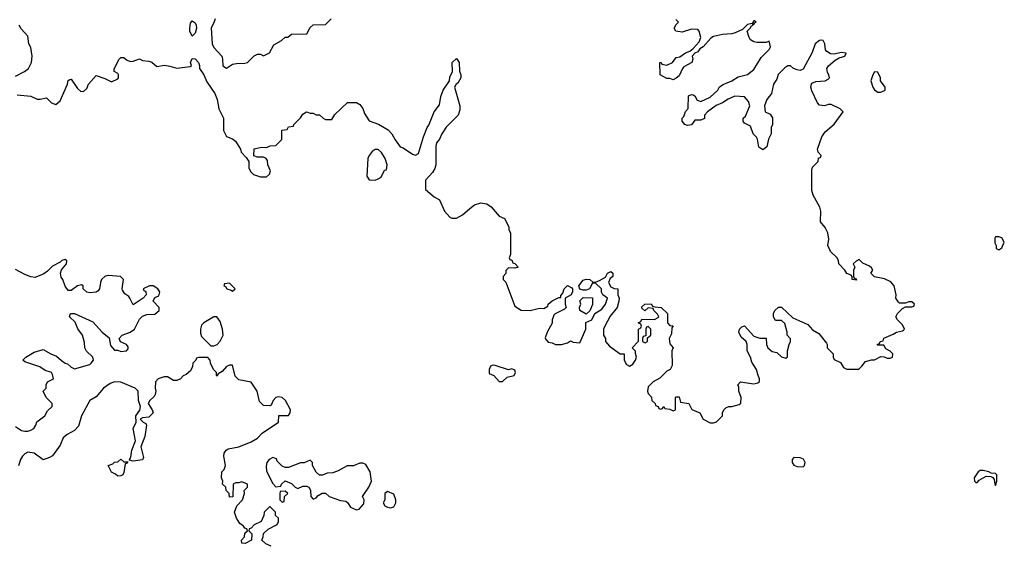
# Model space of a CAD drawing. Header units: inches. Extents: x 2789275 to 2951659, y 860290 to 1033804.
# Tile 157 of 256: x 2847098 to 2853446, y 1005496 to 1008885. Entities that reach past the tile are written whole.
import ezdxf

# ---------------------------------------------------------------- set-up
doc = ezdxf.new("R2010")
doc.units = ezdxf.units.IN
doc.header["$MEASUREMENT"] = 0
doc.layers.add('C8040', color=7, linetype='Continuous')
doc.layers.add('C8050', color=7, linetype='Continuous')

msp = doc.modelspace()

# ---------------------------------------------------------------- linework, layer by layer
at = {"layer": 'C8040', "color": 2, "elevation": 2}
for points in [[(2848210, 1008778), (2848195.3, 1008810), (2848194, 1008830), (2848198, 1008862), (2848210, 1008878), (2848230, 1008864.7), (2848236.3, 1008850), (2848237.3, 1008830), (2848230, 1008798)], [(2849390, 1008048.7), (2849370, 1008035.3), (2849351, 1008010), (2849342.8, 1007990), (2849336.9, 1007876.9), (2849350, 1007852), (2849390, 1007851.3), (2849410, 1007858), (2849428, 1007870), (2849450, 1007914), (2849462, 1007918), (2849468, 1007950), (2849454, 1007990), (2849430, 1008028), (2849410, 1008048)], [(2848450, 1007186), (2848418, 1007182), (2848414, 1007170), (2848424.7, 1007164.7), (2848434, 1007150), (2848462, 1007142), (2848470, 1007134), (2848486, 1007150)], [(2848350, 1006969.2), (2848284.7, 1006930), (2848270, 1006915.3), (2848262.8, 1006890), (2848263.5, 1006863.5), (2848270, 1006842), (2848330, 1006782), (2848350, 1006782), (2848370, 1006791.3), (2848390, 1006811.3), (2848409.2, 1006850), (2848406, 1006890), (2848390, 1006938), (2848369.1, 1006969.1)], [(2847770, 1006034), (2847794, 1006034), (2847790, 1006026), (2847778, 1006022), (2847770, 1005966), (2847762, 1005950), (2847750, 1005944), (2847730, 1005942), (2847715.3, 1005955.3), (2847690, 1005968), (2847668.7, 1006010), (2847698, 1006022), (2847710, 1006032), (2847730, 1006034), (2847750, 1006051.3)], [(2848730, 1006062), (2848706, 1006050), (2848691.3, 1006030), (2848687.1, 1006007.1), (2848690, 1005974), (2848730, 1005894), (2848750, 1005874), (2848782, 1005878), (2848786, 1005890), (2848810, 1005912), (2848850, 1005894), (2848874, 1005870), (2848890, 1005862), (2848923.1, 1005876.9), (2848950, 1005878), (2848962, 1005870), (2848971.6, 1005851.6), (2848974, 1005810), (2848990, 1005794), (2849010, 1005802), (2849022, 1005818), (2849048.4, 1005831.6), (2849070, 1005832), (2849094, 1005810), (2849165.4, 1005785.4), (2849199.6, 1005779.6), (2849212, 1005772), (2849230, 1005742), (2849270, 1005724.7), (2849286, 1005730), (2849316.4, 1005763.6), (2849318, 1005790), (2849308, 1005810), (2849349, 1005870), (2849366, 1005910), (2849358, 1005970), (2849330, 1006018), (2849310, 1006026), (2849290, 1006026), (2849250, 1006008), (2849210, 1006008), (2849150, 1005975.3), (2849116.9, 1005963.1), (2849079.6, 1005960.4), (2849050, 1005948), (2849030, 1005948), (2849008.4, 1005968.4), (2848986, 1006010), (2848986, 1006030), (2848970, 1006046), (2848931.6, 1006028.4), (2848907.3, 1006027.3), (2848830, 1005998), (2848810, 1005998), (2848790, 1006006), (2848758, 1006038), (2848752.9, 1006052.9)], [(2848810, 1005846), (2848778, 1005842), (2848774, 1005830), (2848774, 1005790), (2848790, 1005774), (2848802, 1005778), (2848806, 1005810), (2848826, 1005830)], [(2849470, 1005842), (2849452, 1005830), (2849452, 1005790), (2849442, 1005770), (2849452, 1005750), (2849470, 1005741), (2849490, 1005738), (2849510, 1005744.7), (2849522, 1005770), (2849522, 1005790), (2849510, 1005826)]]:
    msp.add_lwpolyline(points, close=True, dxfattribs=at)
at = {"layer": 'C8040', "color": 2}
for points, elevation in [([(2848358, 1008890), (2848352, 1008872), (2848331.3, 1008830), (2848338.8, 1008730), (2848350, 1008706), (2848401, 1008650), (2848406, 1008630), (2848406.8, 1008586.8), (2848430, 1008572), (2848470, 1008598), (2848496.4, 1008603.6), (2848550, 1008604.7), (2848566, 1008610), (2848610, 1008652), (2848630, 1008662), (2848650, 1008662), (2848670, 1008652), (2848708.4, 1008671.6), (2848736.4, 1008723.6), (2848786, 1008750), (2848808.4, 1008771.6), (2848827.3, 1008772.7), (2848850, 1008792), (2848950, 1008794), (2848970, 1008834), (2848990, 1008852), (2849070, 1008854), (2849106, 1008890)], 6), ([(2847070, 1008521), (2847128.7, 1008550), (2847154, 1008570), (2847174, 1008610), (2847177.2, 1008650), (2847170, 1008706), (2847157.2, 1008730), (2847150, 1008778), (2847107, 1008827), (2847094, 1008850)], 6), ([(2847081.4, 1008401.4), (2847170, 1008392), (2847210, 1008372), (2847230, 1008372), (2847270, 1008382), (2847302, 1008350), (2847330, 1008338), (2847358, 1008362), (2847405.2, 1008470), (2847410, 1008494), (2847420.4, 1008499.6), (2847430, 1008502), (2847470, 1008441), (2847490, 1008424.7), (2847510, 1008422), (2847530, 1008442), (2847542, 1008470), (2847590, 1008524.7), (2847646, 1008506), (2847690, 1008484.7), (2847730, 1008504.7), (2847735.3, 1008510), (2847735.3, 1008530), (2847730, 1008538), (2847706, 1008550), (2847707.3, 1008567.3), (2847738, 1008630), (2847750, 1008642), (2847770, 1008642), (2847786.4, 1008626.4), (2847810, 1008616), (2847830, 1008618), (2847870, 1008632), (2847890, 1008622), (2847930, 1008618), (2847950, 1008611.3), (2847982.8, 1008582.8), (2848030.8, 1008590.8), (2848066, 1008586), (2848110, 1008572), (2848196.4, 1008583.6), (2848206, 1008590), (2848198, 1008610), (2848210, 1008634), (2848228, 1008632), (2848251, 1008610), (2848258, 1008590), (2848258, 1008570), (2848284, 1008530), (2848304.4, 1008484.4), (2848354.8, 1008410), (2848371, 1008370), (2848381, 1008310), (2848411, 1008250), (2848411, 1008170), (2848430, 1008131.3), (2848470, 1008116), (2848490, 1008102), (2848522, 1008050), (2848524.7, 1008030), (2848556.9, 1007996.9), (2848574, 1007970), (2848574, 1007930), (2848585.4, 1007905.4), (2848606, 1007886), (2848650, 1007871.3), (2848688.4, 1007871.6), (2848708, 1007890), (2848715.3, 1007910), (2848698, 1007950), (2848696.4, 1007976.4), (2848686, 1007990), (2848670, 1007998), (2848630, 1007998), (2848607.3, 1008007.3), (2848610, 1008052), (2848656.4, 1008063.6), (2848690, 1008062), (2848712.7, 1008072.7), (2848750, 1008074), (2848787.3, 1008112.7), (2848787.3, 1008172.7), (2848822, 1008178), (2848830, 1008194), (2848862, 1008198), (2848866, 1008210), (2848908.4, 1008251.6), (2848923.1, 1008276.9), (2848946, 1008290), (2848970, 1008282), (2848990, 1008282), (2849010, 1008272), (2849030, 1008272), (2849054, 1008250), (2849070, 1008242), (2849110, 1008242), (2849130, 1008274), (2849211.6, 1008351.6), (2849270, 1008351.3), (2849290, 1008338), (2849310, 1008312), (2849319.8, 1008279.8), (2849350, 1008232), (2849410.7, 1008210.7), (2849474.4, 1008174.4), (2849498, 1008150), (2849518, 1008110), (2849550, 1008064.7), (2849570, 1008058), (2849630, 1008018), (2849650, 1008012), (2849670, 1008022), (2849701.2, 1008130), (2849725.2, 1008190), (2849735.1, 1008204.9), (2849769, 1008290), (2849804.7, 1008335.3), (2849814, 1008390), (2849829, 1008430), (2849868.7, 1008490), (2849870, 1008514), (2849888, 1008550), (2849886, 1008610), (2849914, 1008634), (2849932, 1008610), (2849932.7, 1008552.7), (2849942, 1008530), (2849942, 1008510), (2849923.6, 1008476.4), (2849911.6, 1008468.4), (2849902, 1008450), (2849936, 1008330), (2849935.3, 1008304.7), (2849924.7, 1008270), (2849847.3, 1008192.7), (2849818.8, 1008150), (2849804.5, 1008115.5), (2849784.7, 1008090), (2849781, 1008070), (2849781, 1007950), (2849774.8, 1007925.2), (2849759.8, 1007900.2), (2849714, 1007850), (2849714, 1007790), (2849770, 1007742), (2849803.6, 1007723.6), (2849836, 1007650), (2849870, 1007611.3), (2849884.5, 1007604.5), (2849914.8, 1007605.2), (2849952.5, 1007627.5), (2850000, 1007666.8)], 2), ([(2847070, 1006261), (2847110, 1006236), (2847130, 1006231), (2847150, 1006231), (2847170, 1006238.8), (2847188.7, 1006250), (2847202, 1006270), (2847208.9, 1006291.1), (2847259, 1006330), (2847278, 1006362), (2847306, 1006390), (2847306, 1006410), (2847268, 1006450), (2847248.7, 1006490), (2847268, 1006510), (2847268, 1006530), (2847278, 1006550), (2847315.3, 1006570), (2847310, 1006598), (2847302, 1006610), (2847262.5, 1006622.5), (2847226.8, 1006646.8), (2847130, 1006678), (2847118, 1006690), (2847138, 1006710), (2847190, 1006741), (2847250, 1006758), (2847298, 1006730), (2847334.9, 1006714.9), (2847366.9, 1006686.9), (2847390, 1006670.7), (2847405.8, 1006665.8), (2847430, 1006644), (2847450, 1006634), (2847550, 1006662.8), (2847559, 1006670), (2847572.7, 1006690), (2847568.9, 1006708.9), (2847528.4, 1006748.4), (2847518, 1006770), (2847515.3, 1006804.7), (2847502, 1006850), (2847472.5, 1006892.5), (2847455.1, 1006935.1), (2847418, 1006970), (2847426, 1006990), (2847450, 1006991), (2847570, 1006936), (2847630, 1006871), (2847674.8, 1006834.8), (2847683.6, 1006783.6), (2847710, 1006754), (2847730, 1006754), (2847750, 1006744.7), (2847786, 1006750), (2847796.4, 1006763.6), (2847796.4, 1006776.4), (2847786, 1006790), (2847748.7, 1006808.7), (2847738, 1006830), (2847758, 1006850), (2847808.9, 1006871.1), (2847838, 1006890), (2847870, 1006954), (2847890, 1006974), (2847916.4, 1006983.6), (2847970, 1006986), (2847998, 1007010), (2847998, 1007030), (2847958, 1007070), (2847970, 1007094), (2847995.3, 1007104.7), (2848002, 1007130), (2847988, 1007150), (2847958, 1007170), (2847934, 1007170), (2847894, 1007150), (2847898, 1007138), (2847911.6, 1007131.6), (2847914, 1007110), (2847894, 1007090), (2847830, 1007046), (2847808, 1007090), (2847800.4, 1007100.4), (2847776.4, 1007116.4), (2847761.2, 1007141.2), (2847759, 1007150), (2847768, 1007210), (2847748.7, 1007228.7), (2847670, 1007236), (2847647.9, 1007232.1), (2847626, 1007210), (2847618, 1007190), (2847612, 1007150), (2847603.6, 1007136.4), (2847591, 1007129), (2847550, 1007124), (2847530, 1007128.7), (2847508, 1007150), (2847506, 1007170), (2847495.3, 1007175.3), (2847470, 1007168), (2847430, 1007138), (2847410, 1007138), (2847390, 1007166), (2847375.3, 1007210), (2847365.2, 1007225.2), (2847361.2, 1007250), (2847366.8, 1007273.2), (2847399, 1007310), (2847402, 1007330), (2847390, 1007339), (2847370, 1007332.3), (2847358.4, 1007321.6), (2847310, 1007296.2), (2847276.9, 1007263.1), (2847253, 1007247), (2847196.7, 1007223.3), (2847170, 1007227), (2847130, 1007242.4), (2847070, 1007274.5)], 2), ([(2848718, 1005490), (2848684.7, 1005504.7), (2848658, 1005530), (2848668, 1005550), (2848668.9, 1005571.1), (2848700.2, 1005599.8), (2848758, 1005630), (2848766, 1005650), (2848766, 1005670), (2848747.3, 1005687.3), (2848746, 1005710), (2848710, 1005746), (2848674, 1005710), (2848671.6, 1005688.4), (2848654, 1005650), (2848610, 1005628), (2848590, 1005606), (2848578, 1005602), (2848574, 1005590), (2848594, 1005570), (2848592, 1005530), (2848551.6, 1005508.4), (2848529.1, 1005509.1), (2848528.7, 1005530), (2848548, 1005550), (2848550, 1005574), (2848566, 1005590), (2848562, 1005602), (2848550, 1005606), (2848540.4, 1005620.4), (2848516.4, 1005636.4), (2848495.3, 1005670), (2848482, 1005710), (2848498, 1005750), (2848535.3, 1005790), (2848548, 1005830), (2848546, 1005850), (2848566, 1005870), (2848566, 1005890), (2848530, 1005906), (2848510, 1005898), (2848490, 1005898), (2848474, 1005890), (2848471.6, 1005808.4), (2848450, 1005806), (2848448, 1005830), (2848428, 1005850), (2848426, 1005870), (2848406, 1005890), (2848408, 1005910), (2848398, 1005930), (2848402, 1005970), (2848416, 1005984), (2848424, 1006010), (2848414, 1006070), (2848415.3, 1006090), (2848428, 1006110), (2848442.5, 1006117.5), (2848510, 1006130.8), (2848590, 1006164), (2848630, 1006186.8), (2848660.9, 1006219.1), (2848766, 1006290), (2848768, 1006332), (2848830, 1006332), (2848842, 1006350), (2848844, 1006370), (2848812.3, 1006430), (2848790, 1006449.3), (2848766, 1006454), (2848750, 1006449), (2848731, 1006430), (2848719.8, 1006400.2), (2848710, 1006395.3), (2848670, 1006398), (2848644, 1006424), (2848628.7, 1006490), (2848590, 1006548), (2848510, 1006564), (2848486, 1006586), (2848470, 1006658), (2848450, 1006658), (2848430, 1006648), (2848403.6, 1006616.4), (2848378, 1006602), (2848370, 1006586), (2848366, 1006590), (2848366, 1006610), (2848348, 1006630), (2848328, 1006670), (2848326, 1006690), (2848310, 1006706), (2848252.7, 1006707.3), (2848238, 1006702), (2848234, 1006690), (2848214, 1006670), (2848211.6, 1006648.4), (2848198, 1006622), (2848170, 1006598), (2848151.6, 1006588.4), (2848134, 1006570), (2848110, 1006558), (2848090, 1006558), (2848050, 1006581.2), (2848030, 1006582.7), (2847991.3, 1006570), (2847974, 1006550), (2847970.7, 1006510), (2847974.8, 1006490), (2847970.8, 1006469.2), (2847964, 1006456), (2847936, 1006430), (2847926, 1006410), (2847952, 1006370), (2847958, 1006350), (2847930, 1006322), (2847890, 1006318), (2847874, 1006310), (2847894, 1006290), (2847910, 1006282), (2847916, 1006270), (2847903.5, 1006196.5), (2847878, 1006130), (2847896.9, 1006063.1), (2847890, 1006048), (2847830, 1006038), (2847806, 1006046), (2847806, 1006050), (2847815.3, 1006064.7), (2847821.2, 1006110), (2847844, 1006170), (2847829.3, 1006250), (2847848.7, 1006290), (2847846, 1006330), (2847872.9, 1006367.1), (2847877.2, 1006390), (2847864, 1006430), (2847861.2, 1006490), (2847842, 1006510), (2847750, 1006548), (2847710, 1006549.7), (2847681.2, 1006538.8), (2847639.1, 1006510), (2847590, 1006452.3), (2847550, 1006429.2), (2847496.3, 1006330), (2847476.1, 1006263.9), (2847450, 1006235.6), (2847402.8, 1006210), (2847378.8, 1006190), (2847358.8, 1006141.2), (2847310, 1006073.2), (2847290, 1006061.2), (2847250, 1006048), (2847190, 1006089.5), (2847150, 1006097), (2847130, 1006086), (2847116.3, 1006070), (2847103, 1006050), (2847090.5, 1006009.5)], 2)]:
    msp.add_lwpolyline(points, dxfattribs=dict(at, elevation=elevation))
at = {"layer": 'C8050', "color": 2, "elevation": 2}
msp.add_lwpolyline([(2850000, 1007666.8), (2850029.1, 1007690.9), (2850070, 1007704.7), (2850110, 1007698), (2850138, 1007678), (2850190, 1007618), (2850223.6, 1007603.6), (2850252, 1007550), (2850252, 1007530), (2850262, 1007510), (2850262, 1007370), (2850254, 1007350), (2850258, 1007338), (2850270, 1007334), (2850278, 1007318), (2850290, 1007314), (2850311.3, 1007290), (2850290, 1007282), (2850250, 1007286), (2850232.7, 1007267.3), (2850231.6, 1007248.4), (2850214, 1007230), (2850214, 1007210), (2850231.6, 1007191.6), (2850290, 1007038), (2850330, 1007012), (2850390, 1007011), (2850450, 1007024.7), (2850476.4, 1007023.6), (2850502, 1007038), (2850506, 1007050), (2850530, 1007072), (2850574, 1007094), (2850586, 1007094), (2850586, 1007106), (2850599, 1007121), (2850609, 1007150), (2850629.4, 1007170.6), (2850656.9, 1007156.9), (2850662, 1007150), (2850662, 1007130), (2850654, 1007110), (2850614, 1007090), (2850614, 1007050), (2850622, 1007030), (2850610, 1007018), (2850551.1, 1006988.9), (2850541, 1006979), (2850531.3, 1006950), (2850531.1, 1006928.9), (2850498, 1006870), (2850486.4, 1006833.6), (2850490, 1006822), (2850506, 1006806), (2850530, 1006802), (2850551.6, 1006791.6), (2850590, 1006791.3), (2850630, 1006802), (2850650, 1006814), (2850665.4, 1006805.4), (2850710, 1006802), (2850748, 1006890), (2850748.4, 1006931.6), (2850786, 1006950), (2850806, 1006990), (2850850, 1007018), (2850874, 1007050), (2850888, 1007090), (2850858, 1007110), (2850848.7, 1007128.7), (2850848, 1007150), (2850810, 1007186), (2850790, 1007186), (2850771.3, 1007148.7), (2850750, 1007142), (2850730, 1007142), (2850708.4, 1007148.4), (2850702, 1007170), (2850730, 1007204.7), (2850750, 1007211.3), (2850774, 1007210), (2850792.7, 1007192.7), (2850810, 1007192), (2850836.4, 1007203.6), (2850875.3, 1007224.7), (2850888, 1007250), (2850910, 1007262), (2850922, 1007250), (2850922, 1007230), (2850904.7, 1007215.3), (2850894, 1007190), (2850910, 1007162), (2850930, 1007152), (2850954, 1007150), (2850954, 1007110), (2850962, 1007090), (2850961, 1007070), (2850950.7, 1007029.3), (2850905.5, 1006974.5), (2850870, 1006908), (2850862.8, 1006890), (2850862, 1006850), (2850874, 1006830), (2850874, 1006810), (2850899.6, 1006779.6), (2850970, 1006731.3), (2850994, 1006730), (2850994, 1006690), (2851010, 1006662), (2851030, 1006652), (2851050, 1006664.7), (2851068, 1006690), (2851075.3, 1006710), (2851067.3, 1006732.7), (2851067.3, 1006747.3), (2851046, 1006770), (2851087.3, 1006812.7), (2851088, 1006890), (2851102, 1006898), (2851106, 1006910), (2851102, 1006922), (2851086, 1006930), (2851102, 1006938), (2851110, 1006954), (2851190, 1006952), (2851215.3, 1006964.7), (2851218, 1006970), (2851210, 1006986), (2851186, 1007010), (2851182, 1007022), (2851150, 1007028), (2851128, 1007008), (2851110, 1007026), (2851110, 1007034), (2851128.4, 1007051.6), (2851170, 1007054), (2851178, 1007038), (2851192.7, 1007032.7), (2851234, 1007030), (2851274, 1006990), (2851274, 1006930), (2851290, 1006914), (2851312, 1006912), (2851302, 1006898), (2851299.6, 1006860.4), (2851284.7, 1006830), (2851290, 1006794), (2851312, 1006770), (2851302, 1006750), (2851303.6, 1006656.4), (2851291.1, 1006628.9), (2851270, 1006618), (2851225.4, 1006574.6), (2851182, 1006550), (2851150, 1006518), (2851144.7, 1006490), (2851150, 1006474), (2851171.6, 1006451.6), (2851174, 1006430), (2851194, 1006410), (2851198, 1006398), (2851214, 1006390), (2851218, 1006378), (2851230, 1006374), (2851242, 1006378), (2851250, 1006392), (2851258, 1006378), (2851290, 1006374), (2851310, 1006362), (2851326, 1006370), (2851326, 1006450), (2851330, 1006454), (2851350, 1006454), (2851358, 1006418), (2851410.9, 1006410.9), (2851431.3, 1006371.3), (2851482, 1006350), (2851504.7, 1006310), (2851550, 1006286), (2851570, 1006284.7), (2851590, 1006291.3), (2851628, 1006330), (2851628, 1006350), (2851638, 1006370), (2851650, 1006382), (2851668.9, 1006391.1), (2851688.4, 1006391.6), (2851736.4, 1006403.6), (2851748, 1006412), (2851748.7, 1006450), (2851735.3, 1006490), (2851735.3, 1006515.3), (2851728, 1006530), (2851746, 1006550), (2851830, 1006538), (2851856.4, 1006543.6), (2851867.3, 1006552.7), (2851868, 1006570), (2851858, 1006590), (2851849, 1006630), (2851817.2, 1006677.2), (2851809, 1006710), (2851788.7, 1006750), (2851788.7, 1006790), (2851782, 1006810), (2851750, 1006838), (2851735.3, 1006870), (2851738, 1006890), (2851754.6, 1006905.4), (2851771.1, 1006911.1), (2851830, 1006844.7), (2851870, 1006832), (2851910, 1006832), (2851912, 1006790), (2851922, 1006770), (2851950, 1006744.7), (2851979.6, 1006739.6), (2852010, 1006711.3), (2852038, 1006702), (2852048, 1006712), (2852048, 1006750), (2852058, 1006790), (2852068, 1006810), (2852067.3, 1006827.3), (2852046, 1006850), (2852046, 1006870), (2852030, 1006926), (2852010, 1006946), (2851970, 1006946), (2851958, 1006970), (2851958, 1006990), (2851966, 1007010), (2851990, 1007032), (2852010, 1007032), (2852082, 1006962), (2852179.8, 1006919.8), (2852210, 1006884.7), (2852250, 1006862), (2852299.8, 1006799.8), (2852304.7, 1006790), (2852304.7, 1006770), (2852310, 1006762), (2852342, 1006730), (2852342, 1006710), (2852350, 1006694), (2852390, 1006674), (2852410, 1006642), (2852430, 1006632), (2852507.3, 1006632.7), (2852528.4, 1006651.6), (2852550, 1006682), (2852590, 1006692), (2852610, 1006692), (2852650, 1006714), (2852671.6, 1006711.6), (2852690, 1006702), (2852710, 1006702), (2852726, 1006710), (2852728, 1006730), (2852710, 1006748), (2852682, 1006762), (2852670, 1006786), (2852630, 1006786), (2852626, 1006790), (2852642, 1006798), (2852646, 1006810), (2852666, 1006814), (2852670, 1006832), (2852730, 1006858), (2852750, 1006871.3), (2852790, 1006878), (2852796.5, 1006883.5), (2852802, 1006890), (2852790, 1006918), (2852758, 1006950), (2852746, 1006970), (2852758, 1006990), (2852790, 1007022), (2852810, 1007034), (2852850, 1007034), (2852862, 1007038), (2852866, 1007050), (2852850, 1007066), (2852830, 1007066), (2852810, 1007058), (2852770, 1007058), (2852763.1, 1007063.1), (2852746, 1007090), (2852748, 1007110), (2852735.3, 1007170), (2852715.3, 1007195.3), (2852674.6, 1007214.6), (2852608, 1007228), (2852586, 1007250), (2852598, 1007270), (2852590, 1007286), (2852576.4, 1007296.4), (2852534.6, 1007314.6), (2852510, 1007338), (2852490, 1007328), (2852472, 1007310), (2852482, 1007290), (2852474, 1007270), (2852474, 1007230), (2852478, 1007218), (2852490, 1007214), (2852494, 1007206), (2852466, 1007210), (2852466, 1007230), (2852458, 1007238), (2852430, 1007248), (2852418, 1007270), (2852379, 1007310), (2852377.2, 1007330), (2852368.7, 1007350), (2852326, 1007390), (2852320.4, 1007400.4), (2852308, 1007430), (2852315.3, 1007470), (2852308, 1007510), (2852290, 1007546), (2852261.2, 1007581.2), (2852262, 1007650), (2852256.4, 1007676.4), (2852213.6, 1007753.6), (2852204.7, 1007784.7), (2852204.7, 1007915.3), (2852210, 1007934), (2852246, 1007970), (2852248.4, 1007991.6), (2852262, 1007998), (2852266, 1008010), (2852246, 1008030), (2852242, 1008050), (2852268.7, 1008130), (2852290, 1008162), (2852349.1, 1008210.9), (2852408, 1008290), (2852388, 1008310), (2852330, 1008339), (2852310, 1008337.2), (2852288.9, 1008328.9), (2852254, 1008334), (2852242, 1008350), (2852205.6, 1008425.6), (2852199, 1008450), (2852202, 1008470), (2852204.7, 1008475.3), (2852230, 1008486), (2852290, 1008491.3), (2852310, 1008502), (2852318, 1008510), (2852314, 1008530), (2852305.2, 1008545.2), (2852302, 1008570), (2852312.7, 1008587.3), (2852355.5, 1008624.5), (2852381.2, 1008638.8), (2852418, 1008650), (2852426, 1008670), (2852393.6, 1008673.6), (2852350, 1008662), (2852325.6, 1008665.6), (2852300.9, 1008680.9), (2852294, 1008690), (2852288, 1008730), (2852278, 1008750), (2852270, 1008754), (2852254, 1008750), (2852226, 1008730), (2852206.4, 1008673.6), (2852150, 1008566), (2852130, 1008558), (2852110, 1008562), (2852086, 1008570), (2852067.3, 1008587.3), (2852050, 1008588), (2852030, 1008575.3), (2851988.1, 1008531.9), (2851978.8, 1008501.2), (2851958, 1008470), (2851946, 1008410), (2851914.8, 1008370), (2851900.7, 1008330), (2851904.7, 1008290), (2851936, 1008276), (2851951.6, 1008251.6), (2851951.3, 1008210), (2851942, 1008190), (2851942, 1008150), (2851925.4, 1008114.6), (2851914.8, 1008065.2), (2851890, 1008046), (2851864, 1008064), (2851855.3, 1008115.3), (2851848.4, 1008128.4), (2851826, 1008150), (2851810, 1008198), (2851770, 1008218), (2851762, 1008230), (2851762, 1008250), (2851777.5, 1008262.5), (2851805.2, 1008330), (2851797, 1008357), (2851770, 1008388), (2851708.1, 1008391.9), (2851666.6, 1008373.4), (2851630, 1008349.2), (2851587.7, 1008332.3), (2851532, 1008290), (2851514, 1008270), (2851512.7, 1008247.3), (2851490, 1008238), (2851450, 1008238), (2851430, 1008208), (2851403.1, 1008203.1), (2851386, 1008210), (2851368, 1008230), (2851368.7, 1008250), (2851379, 1008261), (2851390, 1008294), (2851407.3, 1008312.7), (2851410, 1008394), (2851430, 1008402), (2851439.6, 1008399.6), (2851450, 1008394), (2851465.4, 1008365.4), (2851490, 1008358), (2851550, 1008386), (2851599, 1008430), (2851610, 1008451.3), (2851632.5, 1008467.5), (2851689.4, 1008490.6), (2851730, 1008517.3), (2851790, 1008531.3), (2851830, 1008564.7), (2851878, 1008642), (2851930, 1008692), (2851939, 1008710), (2851930, 1008746), (2851910, 1008738), (2851850, 1008738), (2851830, 1008742), (2851810, 1008755.3), (2851801.2, 1008770), (2851788.4, 1008811.6), (2851808, 1008830), (2851815.3, 1008844.7), (2851826, 1008850), (2851822, 1008858), (2851830, 1008854), (2851835.3, 1008864.7), (2851846, 1008870), (2851838, 1008878), (2851830, 1008878), (2851819.6, 1008860.4), (2851790, 1008853.2), (2851758, 1008822), (2851710, 1008801.2), (2851690, 1008794), (2851630, 1008789.2), (2851570, 1008776), (2851553.2, 1008766.8), (2851504.7, 1008710), (2851483.5, 1008696.5), (2851470, 1008678), (2851451.3, 1008668.7), (2851434, 1008650), (2851438, 1008630), (2851432, 1008610), (2851379.8, 1008580.2), (2851370.6, 1008569.4), (2851350, 1008522), (2851330, 1008508), (2851310, 1008498), (2851290, 1008506), (2851270, 1008506), (2851228, 1008530), (2851226, 1008610), (2851234, 1008610), (2851238, 1008598), (2851270, 1008592), (2851306, 1008610), (2851330, 1008642), (2851353.6, 1008646.4), (2851390, 1008671.3), (2851419, 1008681), (2851440.4, 1008699.6), (2851478, 1008742), (2851489, 1008770), (2851479, 1008810), (2851470, 1008822), (2851430, 1008824), (2851370, 1008804), (2851328.7, 1008810), (2851318, 1008830), (2851330, 1008854), (2851346, 1008870), (2851327.3, 1008887.3)], dxfattribs=at)
for points in [[(2852610, 1008548), (2852598, 1008530), (2852586, 1008490), (2852598, 1008450), (2852610, 1008432), (2852630, 1008418), (2852650, 1008418), (2852670, 1008426.8), (2852678, 1008430), (2852678, 1008450), (2852648, 1008490), (2852648, 1008510), (2852630, 1008546)], [(2853410, 1007486), (2853390, 1007486), (2853384.7, 1007475.3), (2853385.4, 1007445.4), (2853394, 1007430), (2853394, 1007410), (2853410, 1007402), (2853430, 1007414), (2853446, 1007450), (2853430, 1007478)], [(2850750, 1006986), (2850708.7, 1007010), (2850708, 1007030), (2850715.3, 1007050), (2850708.7, 1007071.3), (2850730, 1007094), (2850791.6, 1007091.6), (2850791.6, 1007048.4), (2850772.7, 1007007.3)], [(2851150, 1006906), (2851138, 1006902), (2851134, 1006890), (2851134, 1006846), (2851118, 1006842), (2851114, 1006830), (2851114, 1006810), (2851130, 1006802), (2851146, 1006810), (2851146, 1006834), (2851166, 1006850), (2851166, 1006890)], [(2850150, 1006658), (2850134, 1006650), (2850124.7, 1006630), (2850124.7, 1006604.7), (2850154, 1006590), (2850190, 1006552), (2850210, 1006552), (2850240.2, 1006579.8), (2850286, 1006590), (2850295.3, 1006610), (2850290, 1006626), (2850270, 1006634), (2850250, 1006628), (2850163.6, 1006656.4)], [(2852090, 1006062), (2852078, 1006050), (2852078, 1006030), (2852090, 1006012), (2852110, 1006004.7), (2852150, 1006002), (2852158, 1006010), (2852162, 1006030), (2852152.1, 1006052.1), (2852130, 1006059)], [(2853310, 1005979), (2853290, 1005979), (2853278, 1005970), (2853252, 1005930), (2853254, 1005910), (2853262, 1005902), (2853270, 1005902), (2853284, 1005916), (2853330, 1005942), (2853359.6, 1005939.6), (2853372.7, 1005932.7), (2853379.6, 1005919.6), (2853384.7, 1005890), (2853390, 1005882), (2853398, 1005910), (2853398, 1005950), (2853390, 1005958), (2853360.4, 1005960.4), (2853346, 1005970)]]:
    msp.add_lwpolyline(points, close=True, dxfattribs=at)

doc.saveas('drawing.dxf')
